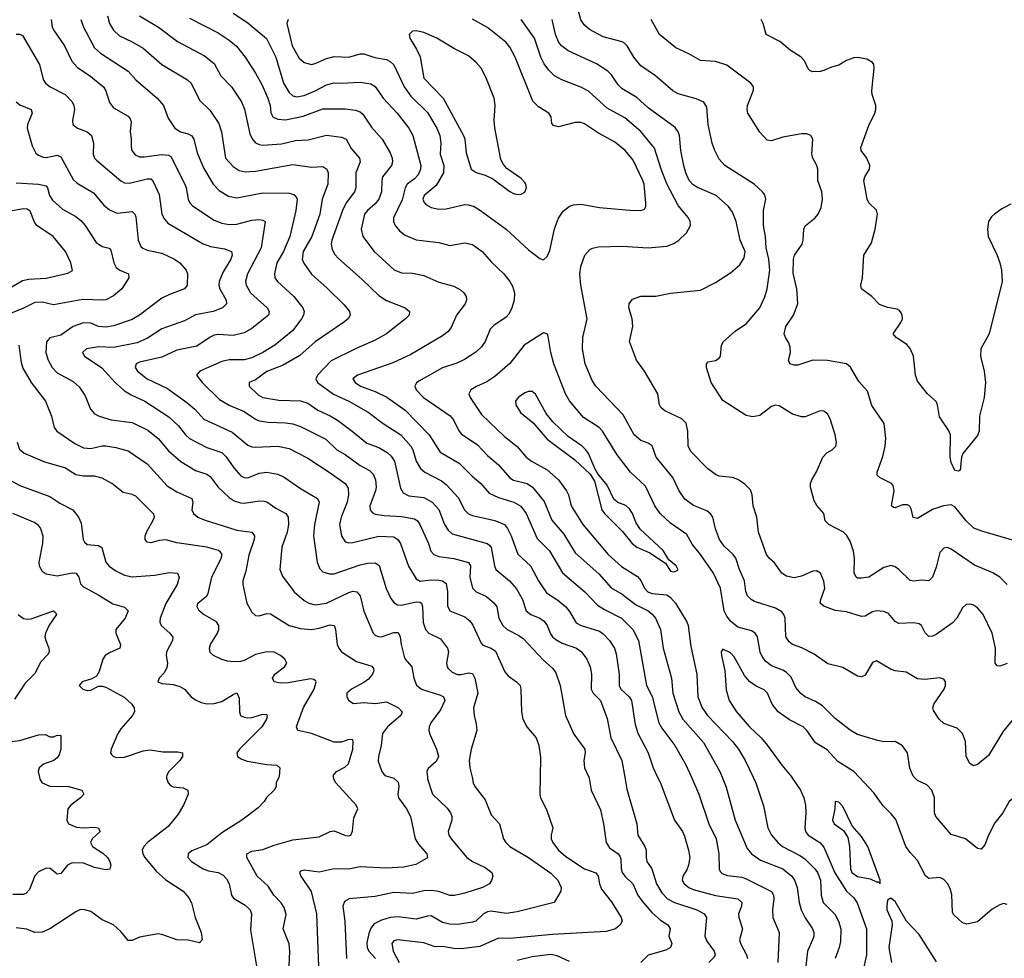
# Model space of a CAD drawing. Header units: inches. Extents: x 501419 to 657765, y 482282 to 547532.
# Tile 217 of 225: x 624569 to 629834, y 499032 to 504050. Entities that reach past the tile are written whole.
import ezdxf

# ---------------------------------------------------------------- set-up
doc = ezdxf.new("R2010")
doc.units = ezdxf.units.IN
doc.header["$MEASUREMENT"] = 0
doc.layers.add('A6429', color=7, linetype='Continuous')
doc.layers.add('A6520', color=7, linetype='Continuous')

msp = doc.modelspace()

# ---------------------------------------------------------------- linework, layer by layer
at = {"layer": 'A6429', "color": 6}
for points, elevation in [([(624675, 500000), (624677.1, 499990), (624690.1, 499970), (624730, 499952.5), (624830, 499950.5), (624901.1, 499930), (624912.3, 499910), (624893.6, 499890), (624841.8, 499850), (624827.5, 499830), (624821.6, 499770), (624830.1, 499750), (624872.8, 499732.8), (624910, 499729.5), (624970, 499733.1), (624989.3, 499729.3), (624999.9, 499710), (624956.5, 499670), (624948.5, 499650), (624958.2, 499630), (625013.5, 499593.5), (625038.4, 499570), (625051, 499550), (625056.3, 499530), (625051.1, 499508.9), (625030, 499505.4), (624970, 499517.2), (624910, 499540.2), (624850, 499542.8), (624824.2, 499530), (624790, 499485.2), (624770, 499480.8), (624732.6, 499512.6), (624710, 499513.4), (624670, 499493.2), (624650, 499471.9), (624621.1, 499398.9), (624602.2, 499377.8), (624587.3, 499372.7), (624533.4, 499373.4)], 3000), ([(625355, 500000), (625354.6, 499994.6), (625363.9, 499970), (625375.8, 499955.8), (625389.1, 499949.1), (625442.8, 499942.8), (625468.9, 499930), (625470.1, 499910), (625445.2, 499850), (625417.1, 499802.9), (625364, 499736), (625252.9, 499650), (625233.4, 499630), (625224.5, 499610), (625227.7, 499590), (625238.7, 499570), (625298.4, 499498.4), (625350, 499450.8), (625443.5, 499390), (625474.5, 499354.5), (625487.5, 499327.5), (625508, 499250), (625540.4, 499170), (625545.1, 499130), (625530, 499113.9), (625470, 499129.3), (625410, 499130.5), (625330, 499159.3), (625310, 499161.9), (625210, 499144.2), (625170, 499127.2), (625150, 499127.1), (625110, 499175.7), (625071.2, 499211.2), (625010, 499236.5), (624950, 499281.9), (624910, 499293), (624890, 499290.2), (624870, 499280.5), (624730, 499189.5), (624690, 499171.2), (624650, 499170.4), (624607, 499187), (624550, 499195.3)], 3100), ([(625954.3, 500000), (625940.4, 499970), (625939.9, 499950), (625929.7, 499930.3), (625888.3, 499891.7), (625875.7, 499870), (625844.6, 499835.4), (625756.5, 499770), (625650, 499703), (625570, 499638.9), (625490, 499605.4), (625469.8, 499590), (625467.8, 499570), (625487.9, 499550), (625550, 499509.9), (625579.3, 499499.3), (625630.5, 499490.5), (625657, 499477), (625675.8, 499455.9), (625689.5, 499430), (625702.4, 499370), (625712.4, 499352.4), (625775.7, 499315.7), (625801.5, 499290), (625809.6, 499269.6), (625803, 499183), (625835.9, 498990)], 3200), ([(626009.5, 498990), (626013.5, 499070), (626009.3, 499109.3), (625977.8, 499190), (625993.5, 499266.5), (625983.8, 499303.8), (625968, 499328), (625928.4, 499368.4), (625898.1, 499418.1), (625838.5, 499470), (625783.3, 499570), (625783.8, 499590), (625810, 499605), (625870, 499612.8), (625930, 499636.7), (626030, 499664.5), (626170, 499680.3), (626230, 499710.2), (626250, 499713.2), (626312, 499688), (626330, 499686), (626339.8, 499690), (626349.1, 499710.9), (626356.5, 499783.5), (626377.9, 499830), (626367.6, 499850), (626260.3, 499970), (626248.9, 499990), (626248, 500000)], 3300), ([(626551.7, 500000), (626570, 499994.2), (626593.1, 499973.1), (626597, 499950), (626590.6, 499910), (626594.9, 499890), (626636.9, 499830), (626658.1, 499790), (626683.2, 499670), (626701.1, 499641.1), (626746.1, 499590), (626750.5, 499569.5), (626687.1, 499532.9), (626621, 499519), (626530, 499513.3), (626390, 499521.2), (626330, 499507.6), (626250, 499509.6), (626170, 499492), (626090, 499503.6), (626070, 499496.7), (626065.4, 499490), (626072.3, 499470), (626128.1, 499388.1), (626155.8, 499270), (626167.6, 498987.6)], 3400), ([(626749.1, 500000), (626750, 499991), (626776, 499910), (626854.8, 499834.8), (626873.2, 499810), (626880, 499790), (626879.9, 499770), (626861.2, 499710), (626863.6, 499690), (626876, 499670), (626961, 499570), (626990, 499549.2), (627057.5, 499517.5), (627093.7, 499490), (627099.7, 499470), (627092.4, 499447.6), (627082.1, 499430), (627043.3, 499410), (626950, 499379.8), (626893.4, 499366.6), (626870, 499366.6), (626810, 499388), (626770, 499394.8), (626730, 499392.6), (626670, 499377.7), (626570, 499384.1), (626470, 499362.2), (626330.8, 499349.2), (626305.4, 499334.6), (626296.9, 499310), (626308.5, 499230), (626316.7, 499030)], 3500), ([(626987.9, 500000), (626994.7, 499970), (627003.3, 499950), (627058.1, 499878.1), (627090, 499799.4), (627134.5, 499750), (627157.1, 499670), (627168.8, 499650), (627190.6, 499630), (627290, 499571.4), (627410, 499486.8), (627446.6, 499450), (627465, 499410), (627462.2, 499390), (627426.7, 499330), (627230, 499280.2), (627170, 499271.9), (627090, 499283.5), (627070, 499280.3), (627050, 499269.6), (627009.1, 499230.9), (626990, 499224.2), (626910, 499213.2), (626870, 499214.9), (626830, 499222.9), (626770, 499257.9), (626750, 499257.7), (626690, 499241.6), (626592.7, 499252.7), (626551, 499249), (626503.8, 499236.2), (626464.4, 499215.6), (626446.6, 499193.4), (626436.5, 499163.5), (626426.3, 499113.7), (626427.6, 499090), (626436.9, 499070), (626471.1, 499030)], 3600), ([(627351.8, 500000), (627350.5, 499910), (627353.8, 499890), (627386.7, 499826.7), (627419.9, 499730), (627410.8, 499689.1), (627411.1, 499670), (627419.9, 499650), (627450.3, 499610), (627490, 499576.2), (627590, 499510.4), (627650, 499488.5), (627661.7, 499470), (627669.4, 499429.4), (627680.6, 499400.6), (627734.2, 499334.2), (627785.4, 499250), (627790.3, 499230), (627779.9, 499210), (627755.6, 499190), (627705.4, 499174.6), (627418.5, 499158.5), (627190, 499138), (627130, 499140.2), (627030, 499095.6), (626930, 499082.9), (626890, 499083.9), (626830, 499094.2), (626790, 499092.6), (626730, 499114.4), (626590.2, 499129.8), (626570, 499125.1), (626558.3, 499110), (626566.2, 499070), (626599.2, 499010)], 3700), ([(627611.9, 500000), (627614.4, 499994.4), (627625.8, 499930), (627675.1, 499824.9), (627691.6, 499750), (627705.5, 499650), (627722.6, 499622.6), (627769.1, 499590), (627778.1, 499578.1), (627783.4, 499563.4), (627785.2, 499510), (627790.8, 499490), (627805, 499470), (627847.1, 499430), (627874.6, 499370), (627896.9, 499336.9), (627950, 499276), (627995.1, 499235.1), (628034.2, 499210), (628047.1, 499190), (628041.2, 499150), (628056.4, 499110), (628050, 499090), (628024, 499076), (627930.7, 499049.3), (627890, 499008.7)], 3800), ([(627804.5, 500000), (627815.2, 499935.2), (627869.5, 499750), (627874.2, 499690), (627912.6, 499630), (627918.3, 499610), (627918.3, 499570), (627923, 499550), (627950, 499510), (627974.2, 499430), (628002.3, 499382.3), (628032.5, 499350), (628070, 499330.3), (628190.2, 499290.2), (628229.6, 499270), (628241.5, 499250), (628232.9, 499150), (628243.7, 499123.7), (628283.5, 499070), (628288.6, 499050), (628283.1, 499036.9), (628255.1, 499010)], 3900), ([(627980.2, 500000), (627993.3, 499973.3), (628069.9, 499769.9), (628112.8, 499710), (628124.6, 499684.6), (628145.7, 499610), (628151.8, 499570), (628146.2, 499530), (628136, 499504), (628114.4, 499470), (628111, 499450), (628122.4, 499430), (628146.9, 499410), (628170, 499399.9), (628290, 499366.7), (628409.6, 499349.6), (628430.2, 499330), (628429.3, 499310), (628412.9, 499270), (628414.1, 499250), (628435.1, 499190), (628418.9, 499130), (628424, 499110), (628456.5, 499050), (628461, 499030)], 4000), ([(628160.9, 500000), (628200.9, 499910), (628254.9, 499750), (628294.2, 499670), (628308.1, 499590), (628308.7, 499510), (628314.9, 499494.9), (628325.3, 499485.3), (628353.9, 499473.9), (628430, 499465.9), (628450, 499459.1), (628589.3, 499389.3), (628600.3, 499370), (628602.4, 499350), (628594, 499290), (628597.3, 499250), (628630, 499170), (628623.6, 499010)], 4100), ([(628325.8, 500000), (628347.1, 499947.1), (628395.6, 499770), (628458.6, 499618.6), (628481.9, 499590), (628530, 499556.3), (628650, 499510), (628698, 499470), (628711.9, 499450), (628727, 499410), (628737.6, 499330), (628747.7, 499290), (628768.6, 499248.6), (628807.7, 499190), (628815.2, 499170), (628815.2, 499150), (628809.1, 499130.9), (628781.2, 499070), (628773.5, 498990)], 4200), ([(628490.9, 500000), (628504.8, 499970), (628546.4, 499846.5), (628570.6, 499730), (628589.8, 499690), (628623.9, 499650), (628648.9, 499630), (628741.7, 499581.7), (628765.2, 499565.2), (628821.3, 499510), (628835.5, 499490), (628851.9, 499450), (628855.6, 499370), (628866.4, 499330), (628927.8, 499267.8), (628947.6, 499230), (628960.1, 499190), (628958, 499122), (628951.3, 499088.8), (628930.2, 499030)], 4300), ([(628697.7, 500000), (628698.8, 499998.8), (628744.9, 499930), (628762.8, 499890), (628771.1, 499850), (628772.9, 499810), (628767.3, 499730), (628771.9, 499710), (628785.8, 499690), (628847.6, 499650), (628870, 499625.3), (628928.6, 499488.6), (628990, 499391.2), (629030, 499354.9), (629048.3, 499328.3), (629096.6, 499190), (629097.6, 499050), (629062.4, 498890)], 4400), ([(629850, 499318.9), (629830, 499323.8), (629810, 499318), (629770, 499293.6), (629690, 499226.9), (629634.2, 499214.3), (629610, 499220.6), (629564.4, 499264.4), (629557.1, 499277.1), (629552.9, 499372.9), (629544.4, 499404.4), (629531.1, 499431.1), (629510, 499453.8), (629490, 499463.2), (629430, 499458.5), (629413.3, 499473.3), (629370, 499554.8), (629330, 499597.2), (629307.7, 499630), (629253.5, 499773.5), (629230, 499804.6), (629186.1, 499846.1), (629137.1, 499917.1), (629057.7, 500000)], 4400), ([(629990.8, 500000), (629920.5, 499919.5), (629860.5, 499870), (629825.9, 499810), (629784.1, 499755.9), (629749.5, 499690), (629730, 499637.6), (629710, 499614.9), (629690, 499618.4), (629627, 499670), (629550, 499692.8), (629468.6, 499790), (629461.3, 499810), (629460.5, 499890), (629446.7, 499930), (629419.5, 499959.5), (629370, 499982.6), (629352.1, 500000)], 4300), ([(629472.4, 499012.4), (629379.8, 499159.8), (629310.8, 499230.8), (629250, 499336.1), (629227, 499353), (629210, 499342.4), (629205.5, 499310), (629206.8, 499290), (629232.5, 499232.5), (629234.9, 499210), (629216.1, 499090), (629230.8, 499010)], 4500), ([(627510, 499014.8), (627444.1, 499044.1), (627410, 499052.2), (627310, 499039.4), (627230, 499019.9)], 3800)]:
    msp.add_lwpolyline(points, dxfattribs=dict(at, elevation=elevation))
at = {"layer": 'A6429', "color": 6, "elevation": 4500}
msp.add_lwpolyline([(628930.4, 499869.7), (628928, 499830), (628916.1, 499770), (628924.4, 499750), (628974.2, 499714.2), (628997.8, 499677.8), (629005.8, 499630), (629011.6, 499510), (629019.2, 499490), (629050, 499468.8), (629116.4, 499456.4), (629150, 499440.3), (629159.9, 499439.9), (629170, 499429.4), (629170.6, 499450), (629104.3, 499630), (629070, 499683.3), (629020.1, 499740.1), (628970, 499842.8), (628950, 499866)], close=True, dxfattribs=at)
at = {"layer": 'A6520', "color": 6}
for points, elevation in [([(629850, 501030.5), (629810, 501069.7), (629773, 501093), (629674, 501134), (629550, 501219.1), (629530, 501228), (629510, 501224.3), (629490, 501200.8), (629470, 501123.2), (629451, 501070), (629430, 501049.9), (629390, 501052.9), (629350, 501048.4), (629330, 501052.2), (629270, 501109.9), (629250, 501125.1), (629230, 501131.8), (629190, 501121.5), (629110, 501069.9), (629070, 501063.3), (629050, 501064.5), (629041.7, 501070), (629031.8, 501091.8), (629033.2, 501170), (629028.7, 501208.7), (629010, 501261.9), (628991.9, 501291.9), (628974.6, 501310), (628896.6, 501350), (628877, 501370), (628868.3, 501410), (628832.1, 501452.1), (628817.1, 501477.1), (628797.4, 501550), (628798.1, 501570), (628805.5, 501590), (628830, 501632.7), (628864.1, 501710), (628886.1, 501733.9), (628913.3, 501750), (628933.7, 501770), (628936.5, 501790), (628929.3, 501830), (628905, 501910), (628890, 501940.9), (628870, 501956.7), (628850, 501959.3), (628770, 501927.1), (628750, 501926.3), (628701, 501941), (628630, 501984.8), (628610, 501987.9), (628590, 501981.9), (628527.3, 501932.7), (628490, 501926.4), (628454.1, 501934.1), (628330, 502013.5), (628267.4, 502110), (628242.3, 502190), (628241.9, 502210), (628250, 502220.7), (628290, 502227.2), (628310, 502239.3), (628317.3, 502250), (628322.3, 502310), (628332.2, 502330), (628395, 502385), (628455.1, 502424.9), (628527.1, 502510), (628552.9, 502567.1), (628565.7, 502610), (628579.7, 502710), (628575, 502770), (628560.5, 502830), (628556.7, 502890), (628546.4, 502950), (628546.6, 503030), (628559.4, 503090), (628553.4, 503113.4), (628541.5, 503130), (628496.2, 503170), (628339, 503270), (628310, 503303.3), (628285.8, 503350), (628271.4, 503390), (628249.8, 503490), (628242.7, 503582.7), (628228.1, 503608.1), (628185.8, 503625.8), (628090, 503652.9), (628061.1, 503670), (627969.9, 503749.9), (627890, 503802.8), (627853.5, 503850), (627817, 503910), (627803.4, 503923.4), (627790, 503931.1), (627690, 503957.4), (627616.9, 503996.9), (627590, 504020.6), (627570, 504048.8), (627542.2, 504150)], 4000), ([(625710, 504083.8), (625790, 504032.7), (625889, 503949), (625938.7, 503850), (625979.9, 503710), (626010, 503659.8), (626030, 503643.3), (626050, 503637.4), (626090, 503643.5), (626150, 503668.9), (626210, 503701.4), (626250, 503712.6), (626290.2, 503710.2), (626390, 503716.2), (626446.6, 503706.6), (626470, 503692.1), (626513.5, 503630), (626587.1, 503550), (626650.7, 503470), (626670.7, 503430), (626714.6, 503270), (626712.7, 503250), (626699.1, 503220.9), (626680.5, 503199.5), (626641.7, 503170), (626630.9, 503150), (626613.7, 503086.3), (626567.4, 502990), (626567.7, 502970), (626577, 502950), (626600.8, 502920.9), (626630, 502897.2), (626690, 502872.2), (626810, 502858.9), (626870, 502842.7), (626950, 502856.6), (626990, 502847.7), (627042.5, 502810), (627092.6, 502752.6), (627157.9, 502690), (627190, 502650), (627204.2, 502624.2), (627214.6, 502590), (627213.6, 502550), (627201.4, 502510), (627184.1, 502475.9), (627170, 502458.7), (627105.3, 502414.7), (627085, 502395), (627057.4, 502330), (627038.7, 502301.3), (627007.7, 502272.3), (626947.8, 502232.2), (626906.7, 502213.3), (626830, 502189), (626702.8, 502117.2), (626691.3, 502108.7), (626682.7, 502090), (626688.7, 502070), (626728.9, 502030), (626871.9, 501931.9), (626889.7, 501909.7), (626914.8, 501854.8), (626930, 501835.3), (627016.7, 501776.7), (627070, 501719.6), (627130, 501669.8), (627190, 501600.2), (627210, 501587.8), (627282.1, 501570), (627311.6, 501550), (627374.1, 501474.1), (627414.2, 501374.2), (627479, 501299), (627539.9, 501199.9), (627666.6, 501086.6), (627732, 501012), (627790, 500978.8), (627862.8, 500922.8), (627929.5, 500889.5), (627952, 500872), (627969.9, 500850), (627996.2, 500790), (628010.2, 500690.2), (628055.1, 500530), (628062.6, 500450), (628094, 500350), (628115.3, 500310), (628225.4, 500185.4), (628313.7, 500030), (628325.8, 500000)], 4200), ([(624738.3, 504050), (624743.5, 504010), (624752.8, 503990), (624809, 503910), (624848.2, 503828.2), (624876.4, 503796.4), (624950, 503746.6), (625017.1, 503690), (625029.3, 503670), (625050, 503606.3), (625070, 503577.6), (625150, 503533.4), (625160.1, 503520.1), (625164.7, 503504.7), (625159.4, 503450), (625166, 503410), (625164.5, 503370), (625169.6, 503349.6), (625187.4, 503327.4), (625210, 503316.5), (625235.7, 503315.7), (625330, 503329.3), (625365.7, 503325.6), (625377.4, 503317.4), (625451.5, 503170), (625459.6, 503150), (625469.7, 503089.7), (625478.7, 503070), (625493.6, 503053.6), (625610, 502977.5), (625650, 502961.2), (625690, 502955), (625730, 502956.1), (625810, 502977.6), (625850, 502981.5), (625870, 502978.6), (625881.1, 502970), (625861, 502830), (625788, 502690), (625776, 502650), (625780, 502630), (625804.3, 502590), (625892, 502510), (625903.9, 502490), (625899.6, 502470), (625810, 502398.9), (625770, 502375.1), (625710, 502360.7), (625630, 502366.2), (625610, 502362.8), (625587.5, 502352.5), (625515.8, 502304.2), (625410, 502283.5), (625330, 502245.3), (625210, 502218.8), (625192.5, 502210), (625187.3, 502190), (625199.1, 502170), (625250, 502130.4), (625358.7, 502078.7), (625462.6, 502002.6), (625506.6, 501966.6), (625554.1, 501914.1), (625705.2, 501845.2), (625790, 501775.2), (625810, 501766.3), (625830, 501764.1), (625948.9, 501769), (626010, 501756.7), (626110, 501705.1), (626230, 501627), (626310, 501570), (626325.6, 501545.6), (626327.3, 501510), (626320.3, 501470), (626287.8, 501390), (626279.5, 501350), (626289.3, 501290), (626310, 501258.5), (626330, 501252.4), (626350, 501255.1), (626490, 501287.8), (626570, 501284), (626591.5, 501271.5), (626605.4, 501250), (626648.2, 501128.2), (626690, 501060.4), (626710, 501048.5), (626770, 501055.2), (626812.7, 501052.7), (626830, 501049.2), (626850, 501034.6), (626856.2, 500990), (626856.6, 500916.6), (626869.2, 500890), (626950, 500857.3), (626975.9, 500835.9), (626992.6, 500812.6), (627036.1, 500716.1), (627046.6, 500706.6), (627090, 500689.1), (627113.6, 500673.6), (627163.2, 500563.2), (627182.1, 500542.1), (627226.1, 500510), (627244.6, 500490), (627249.5, 500469.5), (627251.8, 500350), (627259.8, 500310), (627280.7, 500270), (627330.9, 500210.9), (627344.9, 500170), (627353.4, 500106.6), (627351.8, 500000)], 3700), ([(624896.7, 504050), (624910.9, 504010), (624970, 503898.9), (625000.6, 503870), (625150, 503774.2), (625190, 503727.4), (625304.5, 503630), (625338.8, 503590), (625362.7, 503522.7), (625398.1, 503470), (625428.7, 503450), (625470, 503440.2), (625489.2, 503429.2), (625500, 503410), (625517.9, 503337.9), (625553.7, 503253.7), (625603.6, 503170), (625636.7, 503136.7), (625686.2, 503106.2), (625730, 503097.8), (625870, 503124.8), (626010, 503122.3), (626035.2, 503115.2), (626046.7, 503106.7), (626052.1, 503090), (626045.3, 503030), (626014.6, 502890), (625980.3, 502810), (625944, 502750), (625931.6, 502690), (625933.8, 502670), (625947.3, 502650), (626035.4, 502570), (626083.5, 502510), (626090, 502490), (626087.7, 502470), (626076.7, 502450), (626030, 502387.2), (625934.3, 502310), (625868.7, 502270), (625810, 502241.9), (625770, 502231), (625690, 502230.8), (625650, 502222.4), (625532, 502170), (625514, 502150), (625545.1, 502110), (625638.2, 502018.2), (625690, 501988.8), (625770, 501954.6), (625830, 501914.1), (625850, 501905.5), (625897.1, 501897.1), (625990, 501894.8), (626030, 501889.1), (626070, 501874.3), (626206.4, 501806.4), (626265, 501750), (626310, 501724.6), (626390, 501665.4), (626440.2, 501640.2), (626460.1, 501620.1), (626471.6, 501590), (626475, 501550), (626472.6, 501530), (626442.3, 501450), (626443.6, 501430), (626454.5, 501414.5), (626470, 501406.5), (626518.1, 501398.1), (626610, 501393.3), (626680.5, 501380.5), (626696, 501370), (626708.4, 501350), (626754.6, 501250), (626768.5, 501208.5), (626783.7, 501190), (626810, 501179.9), (626890, 501169.4), (626970, 501147.9), (626979.8, 501130), (626976.2, 501070), (626990.4, 501010), (627010.8, 500990.8), (627065.4, 500965.4), (627107, 500930), (627121.1, 500910), (627132, 500850), (627152.9, 500810), (627176.5, 500790), (627238.1, 500758.1), (627261.1, 500741.1), (627367.5, 500627.5), (627420.3, 500580.3), (627437, 500557), (627460.1, 500490), (627487.2, 500330), (627532.1, 500230), (627591, 500150), (627592.9, 500130), (627585, 500090), (627589.2, 500050), (627611.9, 500000)], 3800), ([(625039, 504070), (625049, 504030), (625070, 503992.8), (625102.8, 503962.8), (625171.4, 503931.4), (625230, 503897.8), (625329.6, 503809.6), (625467.2, 503727.2), (625486.7, 503710), (625530, 503620.1), (625586.1, 503566.1), (625634, 503494), (625648.1, 503450), (625670, 503310), (625710, 503264.2), (625743.1, 503243.1), (625775.4, 503235.4), (625830, 503240.1), (626030, 503274.7), (626130, 503261.4), (626190, 503263.9), (626210.7, 503250.7), (626218, 503230), (626216.2, 503170), (626187.2, 503090), (626173.7, 503010), (626130.8, 502890), (626085.5, 502810), (626079.3, 502770), (626088.4, 502748.4), (626129.1, 502689.1), (626214.1, 502614.1), (626304.6, 502524.6), (626332.8, 502490), (626336.8, 502470), (626325.2, 502450), (626301.6, 502430), (626150, 502326.9), (626066.4, 502253.5), (625978.2, 502201.8), (625890, 502168.3), (625830, 502124.8), (625796.6, 502110), (625795.5, 502090), (625844.9, 502044.9), (625870, 502029.2), (625955, 502015), (626071.5, 502011.5), (626110, 502000.1), (626162.9, 501962.9), (626230, 501931.7), (626268.3, 501908.3), (626347.8, 501850), (626425.3, 501785.3), (626490, 501761.9), (626535, 501735), (626555.6, 501715.6), (626572.7, 501690), (626605.2, 501545.2), (626620.3, 501520.3), (626650, 501504.7), (626730, 501494.4), (626774.2, 501470), (626810.7, 501430.7), (626840.4, 501350), (626860, 501320), (626881.3, 501301.3), (627069.7, 501249.7), (627081.1, 501241.1), (627090, 501228), (627107.9, 501130), (627115.9, 501110), (627189, 501049), (627226, 501006), (627257.9, 500950), (627278, 500890), (627301.8, 500870), (627350.2, 500850.2), (627373.8, 500833.8), (627390.6, 500810), (627406.8, 500766.8), (627417.6, 500750), (627435.3, 500735.3), (627470, 500717.3), (627546.5, 500690), (627574, 500670), (627601.8, 500630), (627620, 500590), (627626.4, 500550), (627625.9, 500470), (627636.6, 500450), (627674.7, 500410), (627710, 500313), (627730.7, 500210), (627789.7, 500090), (627804.5, 500000)], 3900), ([(625210.2, 504070.2), (625311.8, 504010), (625412.9, 503932.9), (625557.2, 503857.2), (625610, 503814.8), (625645.3, 503750), (625701.3, 503690), (625754.5, 503610), (625770.8, 503570.8), (625800.1, 503440.1), (625812.4, 503412.4), (625830, 503392.1), (625850, 503382.3), (625870, 503379.4), (625970, 503385.8), (626043.3, 503403.3), (626112.5, 503407.5), (626210, 503432.8), (626290, 503422.1), (626315.4, 503410), (626341.2, 503361.2), (626385.5, 503310), (626389.2, 503290), (626367, 503230), (626366.9, 503150), (626360.1, 503130), (626315.1, 503070), (626295.8, 503030), (626237.9, 502870), (626235.3, 502850), (626240.5, 502820.5), (626254.1, 502794.1), (626273.2, 502773.2), (626400.5, 502660.5), (626490, 502574.4), (626530, 502548.7), (626631.3, 502510), (626654, 502490), (626651.4, 502470), (626632.1, 502450), (626530.6, 502369.4), (626470, 502335.6), (626367.7, 502292.3), (626235, 502225), (626162.4, 502150), (626152.5, 502130), (626161.6, 502110), (626246.8, 502046.8), (626330, 502009.3), (626431.8, 501951.8), (626512.7, 501890), (626608, 501830), (626661.2, 501770), (626671.7, 501750), (626689.7, 501689.7), (626713.3, 501650), (626735.2, 501630), (626824, 501584), (626850, 501565), (626914.6, 501494.6), (626948.3, 501430), (626968.3, 501408.4), (626990, 501398.9), (627110, 501372.6), (627161.2, 501350), (627177.7, 501330), (627198, 501290), (627232.2, 501192.3), (627300.6, 501130), (627343.6, 501050), (627386.1, 500986.1), (627447.1, 500947.1), (627489.8, 500909.8), (627510, 500886.2), (627544.9, 500824.9), (627571.2, 500811.2), (627670, 500779.8), (627690, 500765.8), (627723.5, 500730), (627750.2, 500690.2), (627759.6, 500659.6), (627775.3, 500550), (627775.1, 500490), (627783.4, 500470), (627828.5, 500430), (627840.2, 500410), (627860.9, 500280.9), (627875, 500235), (627929.2, 500130), (627955.8, 500050), (627980.2, 500000)], 4000), ([(625477.8, 504057.8), (625630, 503979.9), (625690, 503940.3), (625727.9, 503907.9), (625774.2, 503850), (625830, 503764), (625863.3, 503703.3), (625896.7, 503630), (625907.7, 503590), (625912.1, 503552.1), (625923.6, 503530), (625950, 503517.8), (625990, 503513.3), (626085.9, 503534.1), (626190, 503572.2), (626310, 503573.1), (626365.6, 503565.6), (626390, 503556.6), (626404.4, 503544.4), (626450, 503474.8), (626507.5, 503410), (626550, 503338.1), (626561.1, 503310), (626563.6, 503290), (626557.5, 503270), (626510, 503210), (626505, 503190), (626503.7, 503130), (626489.6, 503090), (626470, 503065.2), (626428.4, 503030), (626413.7, 503010), (626395.5, 502930), (626403.4, 502890), (626464.4, 502810), (626572.2, 502712.2), (626610, 502696.3), (626670, 502694.5), (626730, 502682.7), (626810, 502645.6), (626890, 502624.4), (626925.8, 502605.8), (626944.4, 502590), (626957.2, 502570), (626958.6, 502550), (626950.6, 502530), (626905.7, 502470), (626876.2, 502403.8), (626858.4, 502381.6), (626830, 502358.6), (626660.4, 502259.6), (626564.4, 502215.6), (626375.9, 502150), (626350.1, 502130), (626363.1, 502110), (626392.4, 502090), (626470, 502061), (626532, 502032), (626630, 501961.6), (626758.1, 501830), (626817.6, 501737.6), (626919.5, 501679.5), (626989.1, 501609.1), (627034.8, 501570), (627079, 501519), (627130, 501494.3), (627211.8, 501470), (627249, 501449), (627278.2, 501410), (627335.8, 501275.8), (627401.7, 501210), (627472.6, 501092.6), (627591.7, 500991.7), (627659.7, 500919.7), (627696.1, 500896.1), (627787.4, 500850), (627847.8, 500790), (627878.2, 500730), (627921.3, 500490), (627951.9, 500431.9), (627987.1, 500290), (628002.4, 500262.4), (628072.3, 500170), (628129.7, 500070), (628160.9, 500000)], 4100), ([(626005, 504050), (625997.9, 504030), (626025.7, 503910), (626063.7, 503843.7), (626090, 503820.5), (626130, 503809.9), (626150, 503814.7), (626210, 503842.4), (626250, 503852.5), (626330, 503849.9), (626390, 503867.6), (626410, 503867.3), (626467.4, 503847.4), (626530, 503836), (626550, 503826.4), (626570, 503808.1), (626624.9, 503690), (626660.8, 503640.8), (626750, 503553.9), (626800.6, 503470), (626815.8, 503430), (626821.4, 503390), (626818.4, 503330), (626836.5, 503270), (626834.6, 503230), (626796.8, 503163.2), (626732.8, 503110), (626725.5, 503090), (626731.5, 503071.5), (626741.3, 503061.3), (626770, 503045.2), (626810, 503037.2), (626850, 503037.9), (626950, 503061.8), (626970, 503060.2), (626999.7, 503050), (627033.6, 503030), (627170, 502929.2), (627290, 502819.2), (627350, 502772.5), (627370, 502765.7), (627390, 502783.8), (627403.6, 502816.4), (627428.4, 502931.6), (627450, 502988.6), (627474.7, 503025.3), (627510, 503052.1), (627530, 503059.7), (627570, 503063.6), (627670, 503045.6), (627830, 503031.6), (627890, 503029.3), (627910, 503037.3), (627917.2, 503050), (627917.7, 503070), (627908.3, 503168.3), (627902, 503190), (627850, 503297.7), (627807.6, 503350), (627750, 503395.8), (627663.5, 503443.5), (627590, 503492.2), (627570, 503499.8), (627540.1, 503499.9), (627450, 503476.4), (627423, 503483), (627415.1, 503495.1), (627410.5, 503530), (627398.1, 503550), (627343.6, 503583.6), (627314, 503614), (627218.7, 503850), (627190, 503902.3), (627169.3, 503929.3), (627070, 504008.1), (626990, 504052.5)], 4300), ([(629886, 500314), (629830, 500247.5), (629750, 500115.5), (629690, 500067.6), (629670, 500061.3), (629664.3, 500064.3), (629650, 500073.7), (629630.8, 500110), (629626.8, 500190), (629610, 500233.5), (629581.4, 500261.4), (629510, 500286.9), (629485.7, 500310), (629456, 500356), (629452.8, 500370), (629458.2, 500390), (629512.8, 500470), (629520.5, 500490), (629520.4, 500510), (629510, 500524.5), (629490, 500530.7), (629410, 500522.3), (629370, 500526.6), (629310, 500561.4), (629250, 500568.7), (629230, 500575.7), (629150, 500622.7), (629130, 500613.5), (629090, 500545.7), (629070, 500536.8), (629050, 500540.3), (628970, 500586.3), (628890, 500606.6), (628817.4, 500657.4), (628751.5, 500691.5), (628702, 500710), (628683.1, 500723.1), (628666.4, 500750), (628662.1, 500850), (628655.2, 500870), (628644.1, 500884.1), (628610, 500903.2), (628498.7, 500938.7), (628480.1, 500950), (628461.9, 500970), (628452.6, 500992.6), (628444.9, 501050), (628418.5, 501110), (628399, 501170), (628384.9, 501190), (628335.5, 501235.5), (628311.2, 501270), (628290, 501327.9), (628274.9, 501390), (628265.6, 501405.6), (628243, 501423), (628172.4, 501452.4), (628126.4, 501486.4), (628096.5, 501530), (628061.7, 501601.7), (627972.4, 501710), (627951, 501771), (627930, 501785), (627890, 501799.1), (627854.4, 501830), (627796.6, 501936.6), (627650.5, 502090), (627630, 502121.5), (627593, 502210), (627578.7, 502290), (627579.9, 502350), (627603, 502450), (627570, 502630), (627565.2, 502690), (627570.4, 502730), (627592, 502790), (627618.8, 502821.2), (627631.3, 502828.7), (627664.5, 502835.5), (627790, 502839), (627930.3, 502830.3), (628030, 502839.1), (628067.5, 502852.5), (628094.2, 502870), (628135.5, 502910), (628157, 502950), (628155.1, 502970), (628145.3, 502990), (628090, 503056.6), (628030, 503172.7), (627998.9, 503250), (627962.9, 503362.9), (627891.3, 503451.3), (627804.5, 503524.5), (627710, 503576.7), (627610, 503667.7), (627570, 503688.7), (627467.7, 503727.7), (627429.6, 503749.6), (627399.1, 503779.1), (627374, 503814), (627356, 503850), (627322.3, 503950), (627250.1, 504050.1)], 4200), ([(629850, 500607), (629810, 500593.6), (629795.9, 500595.9), (629785.5, 500610), (629788, 500690), (629770.1, 500770), (629720.8, 500870), (629690, 500905.5), (629670, 500918.7), (629650, 500925), (629630, 500922.7), (629610, 500904.9), (629581.1, 500850), (629556.2, 500823.8), (629470, 500763), (629450, 500754), (629430, 500752.6), (629411.1, 500771.1), (629391.1, 500811.1), (629379.6, 500819.5), (629350, 500825.1), (629270, 500821.4), (629250, 500831.8), (629214.3, 500874.3), (629190, 500885.5), (629150, 500888.8), (629130, 500883.9), (629090, 500861.4), (629070, 500858.6), (628990, 500883.3), (628930, 500890.9), (628870, 500914.2), (628850.3, 500930.3), (628852.8, 500950), (628873.7, 501010), (628870, 501048.7), (628850.9, 501090.9), (628830, 501102.6), (628810, 501101.5), (628750, 501074.8), (628710, 501066.3), (628670, 501073.9), (628643.8, 501090), (628605.3, 501145.3), (628576.4, 501170), (628562.1, 501190), (628520.5, 501310), (628511.1, 501390), (628490.5, 501450), (628486.6, 501510), (628476.4, 501536.4), (628446.8, 501566.8), (628410, 501592), (628381.3, 501601.3), (628310, 501608.9), (628290, 501618.6), (628247.5, 501650), (628158.9, 501738.9), (628143.2, 501770), (628142.8, 501850), (628133, 501893), (628110, 501916.3), (628018.5, 501958.5), (627996.7, 501976.7), (627990.2, 501990.2), (627981.8, 502050), (627910.9, 502170.9), (627867.1, 502230), (627830.8, 502330), (627848.4, 502410), (627843.4, 502450), (627827.1, 502510), (627827.7, 502530), (627845.4, 502554.6), (627890, 502571.8), (627970, 502572), (628050, 502587.5), (628210, 502602.7), (628290, 502643.9), (628370, 502695.5), (628420.4, 502739.6), (628443.1, 502776.9), (628447.8, 502810), (628422.1, 502870), (628400.2, 502970), (628381, 503021), (628360.3, 503050), (628292.7, 503110), (628193.1, 503153.1), (628170, 503167.5), (628148.9, 503190), (628130.8, 503230), (628119.7, 503270), (628105, 503350), (628098, 503430), (628090.6, 503450.6), (628073.4, 503473.4), (627930, 503578), (627870, 503633.1), (627790, 503679.9), (627770, 503701.4), (627734.6, 503754.5), (627714.5, 503774.5), (627654.1, 503814.1), (627502.5, 503882.5), (627466.6, 503910), (627450, 503931.7), (627434, 503970), (627415.9, 504050)], 4100), ([(629890, 501263), (629714.6, 501314.6), (629672.1, 501332.1), (629630, 501370.2), (629570, 501445.4), (629550, 501456.1), (629509.2, 501450.8), (629450, 501431.5), (629370, 501383.5), (629347.7, 501387.7), (629335.3, 501435.3), (629328.5, 501448.5), (629315.8, 501455.8), (629290, 501456.6), (629250, 501439.6), (629241.5, 501441.5), (629230.8, 501450.8), (629244.5, 501530), (629239.1, 501559.1), (629230.8, 501570.8), (629170, 501599.6), (629155.1, 501615.1), (629153.7, 501630), (629184.9, 501715.1), (629196.7, 501770), (629199.9, 501810), (629192.6, 501890), (629126.5, 501986.5), (629103.3, 502063.3), (629055.8, 502115.8), (629011.9, 502191.9), (628990, 502210.2), (628888.4, 502228.4), (628810, 502229.3), (628730, 502202.1), (628710, 502202.2), (628687.7, 502210), (628679.9, 502230), (628691.7, 502270), (628690, 502296.2), (628682.1, 502322.1), (628664, 502350), (628657.4, 502370), (628666.1, 502410), (628706.1, 502470), (628729.4, 502530), (628725.6, 502610), (628705, 502695), (628706.4, 502770), (628712.2, 502790), (628753.7, 502850), (628759.2, 502870), (628762.5, 502930), (628770, 502948.1), (628822.5, 502990), (628839.2, 503010), (628854.4, 503045.6), (628861.4, 503090), (628858.4, 503130), (628836.8, 503190), (628836.7, 503250), (628832.3, 503270), (628810, 503310), (628804.6, 503330), (628810.9, 503410), (628799, 503430), (628778.7, 503438.7), (628750, 503439.3), (628650, 503421.2), (628590, 503401.9), (628566, 503406), (628527.7, 503447.7), (628463.5, 503550), (628459, 503570), (628461.2, 503590), (628492.6, 503672.6), (628492.7, 503690), (628478.4, 503710), (628350, 503807.2), (628290, 503825.3), (628210, 503831.9), (628147.4, 503867.4), (628078.5, 503898.5), (627990, 503970.9), (627946, 504050)], 3900), ([(629870, 503063.9), (629821.4, 503038.6), (629781.1, 503010), (629764.9, 502995.1), (629750, 502970.6), (629744, 502930), (629748.6, 502890), (629794.7, 502794.7), (629811, 502750), (629819.8, 502710), (629822.2, 502650), (629752.4, 502370), (629709.2, 502290), (629707.3, 502250), (629726.2, 502170), (629732.8, 502110), (629725.8, 502030), (629702, 501930), (629699.8, 501850), (629690, 501826.9), (629612.8, 501730), (629605.5, 501710), (629598.2, 501641.8), (629590, 501635.2), (629570, 501639.2), (629550, 501682.2), (629545.1, 501710), (629546.5, 501830), (629535.9, 501855.9), (629487, 501927), (629476.9, 501990), (629470, 502007.7), (629424.3, 502050), (629370, 502116.5), (629359.9, 502150), (629348.1, 502250), (629330.9, 502290.9), (629313.4, 502313.4), (629255.7, 502350), (629239.1, 502370), (629281.7, 502430), (629289.7, 502449.7), (629288.8, 502470), (629282.9, 502482.9), (629274.5, 502494.5), (629261.8, 502501.8), (629210, 502510.5), (629167.5, 502527.5), (629126, 502570), (629070.5, 502610.5), (629067.3, 502630), (629075.8, 502670), (629083.2, 502790), (629123.2, 502856.8), (629144, 502930), (629156.7, 503010), (629151.3, 503031.3), (629110.2, 503070.2), (629100.9, 503090), (629082.7, 503190), (629088.3, 503210), (629113.5, 503250), (629115.4, 503270), (629099, 503310), (629068.6, 503350), (629066.9, 503366.9), (629110, 503484.1), (629142, 503550), (629147.4, 503570), (629147.4, 503590), (629127.2, 503650), (629125.6, 503670), (629138.9, 503790), (629136.2, 503810), (629130, 503820.7), (629098.3, 503838.3), (629050, 503847), (629030, 503846.3), (628990, 503831.9), (628950, 503806.4), (628910, 503796.4), (628870, 503778.5), (628850, 503772.7), (628811.2, 503771.2), (628796.5, 503776.5), (628786.1, 503786.1), (628765.6, 503830), (628748.5, 503848.5), (628690, 503886.3), (628633.2, 503933.2), (628560.6, 503970), (628544.9, 504030), (628534.6, 504050)], 3800), ([(624550, 503971.4), (624570, 503972.2), (624584.4, 503964.4), (624675, 503810), (624695.3, 503730), (624707.2, 503710), (624732.6, 503690), (624811.9, 503650), (624849.8, 503610), (624859.6, 503590), (624862.9, 503570), (624852.2, 503510), (624853, 503490), (624878.7, 503470), (624929.9, 503449.9), (624953.8, 503430), (624964.5, 503390), (624961.6, 503330), (624969.4, 503310), (624979.3, 503299.3), (625110, 503187.7), (625130, 503177.1), (625155.6, 503175.6), (625250, 503199.5), (625270, 503199.1), (625283.8, 503183.8), (625314.5, 503114.5), (625329.8, 503009.8), (625343.2, 502983.2), (625362.1, 502962.1), (625550, 502850.8), (625590, 502837.4), (625664.8, 502824.8), (625702.5, 502810), (625705.9, 502790), (625697.6, 502770), (625657.9, 502702.1), (625635.7, 502650), (625633.7, 502630), (625638.8, 502610), (625673.9, 502550), (625675, 502530), (625654.4, 502510), (625604.4, 502490), (625510, 502472), (625450, 502438.9), (625330, 502396.7), (625252.4, 502347.6), (625197.8, 502322.2), (625070, 502296.9), (624990, 502300.7), (624926.2, 502290), (624904.3, 502270), (624915, 502250), (625007.9, 502187.8), (625079.8, 502110), (625130, 502065.7), (625164.5, 502044.5), (625237.7, 502010), (625366.1, 501926.1), (625419.1, 501879.1), (625455.5, 501830), (625476.6, 501810), (625570, 501762.6), (625650, 501735.2), (625672.8, 501712.8), (625714.3, 501654.3), (625751.7, 501611.6), (625770, 501601.9), (625790, 501600.9), (625850, 501625), (625890, 501630.6), (625950, 501619.4), (625983.5, 501603.5), (626070, 501542.4), (626161.6, 501490), (626171.1, 501470), (626145.4, 501350), (626140.7, 501290), (626160, 501150), (626174.3, 501114.3), (626190, 501098.3), (626226.6, 501086.6), (626250, 501086.6), (626390, 501134.9), (626430, 501143.8), (626470, 501145.9), (626491.3, 501131.3), (626529.5, 501009.5), (626554.6, 500954.6), (626571.8, 500931.8), (626590, 500921.5), (626610, 500919.4), (626690, 500937.1), (626710, 500935.9), (626718.1, 500930), (626723.2, 500910), (626727.1, 500827.1), (626738.9, 500790), (626757.1, 500770), (626819.4, 500739.4), (626857.5, 500690), (626861.9, 500670), (626852.1, 500610), (626854.6, 500590), (626860.4, 500580.4), (626881.1, 500561.1), (626910, 500549.8), (626930, 500549), (626970, 500558.7), (626990, 500553.9), (627002.3, 500530), (627019.1, 500450), (626996.5, 500370), (626998.8, 500330), (627010, 500284.6), (627012.8, 500250), (626984.2, 500150), (626973.5, 500090), (626976.6, 500050), (626987.9, 500000)], 3600), ([(624551.2, 503611.2), (624570, 503594.5), (624630.3, 503570), (624635.7, 503550), (624611.2, 503490), (624608.3, 503470), (624635.2, 503375.2), (624656.2, 503336.1), (624670, 503324.4), (624693.9, 503313.9), (624710, 503312.1), (624770, 503325.5), (624790, 503317), (624854.8, 503194.8), (624876.1, 503176.1), (624963.2, 503123.2), (625018.6, 503058.6), (625050, 503033.7), (625090, 503015.2), (625170, 503024.3), (625184.2, 503010), (625190, 502995), (625203.5, 502870), (625217.3, 502837.3), (625227.6, 502827.6), (625250, 502817.8), (625330, 502801), (625397.5, 502770), (625426, 502750), (625459.3, 502710), (625466.8, 502690), (625465.1, 502630), (625450.4, 502610), (625370, 502580.9), (625330, 502560.7), (625209.3, 502470.7), (625170, 502447.5), (625070, 502412.1), (625030, 502405.5), (624990, 502410), (624950, 502427.6), (624910, 502428.3), (624855.8, 502410), (624790, 502363.1), (624730, 502348), (624713.3, 502326.7), (624709.6, 502270), (624720.8, 502230), (624743.4, 502190), (624770, 502161.2), (624854.7, 502114.7), (624887.5, 502087.4), (624919, 502039), (624948, 501968), (624970, 501942.4), (624995, 501930), (625058.5, 501910), (625170, 501896.6), (625255.1, 501855.1), (625310, 501810), (625364.5, 501744.5), (625430, 501687.5), (625510, 501639.4), (625570, 501619.9), (625588.2, 501608.2), (625631.1, 501551.1), (625690, 501495.7), (625716.9, 501476.9), (625750, 501465.8), (625770, 501465.3), (625850, 501477.6), (625876.2, 501476.2), (625891.3, 501471.3), (625938.1, 501438.1), (625992.2, 501410), (626005.5, 501390), (626006.5, 501350), (625999.7, 501310), (625971.5, 501230), (625959.8, 501110), (625973.8, 501073.8), (626037.2, 500990), (626090, 500943.8), (626116.1, 500930), (626150, 500921.9), (626210, 500930.5), (626330, 500986.8), (626350, 500993.7), (626371.5, 500991.5), (626389, 500969), (626410, 500888.1), (626458.9, 500770), (626470, 500759.5), (626491.1, 500751.1), (626510, 500752.4), (626570, 500774.2), (626593.6, 500773.6), (626604.6, 500750), (626608.5, 500710), (626624.6, 500644.6), (626630.6, 500630), (626666.1, 500590), (626676.1, 500530), (626691.1, 500491.1), (626717.2, 500470), (626818.9, 500438.9), (626836, 500430), (626839.8, 500419.8), (626842.1, 500410), (626819.2, 500360.8), (626767.8, 500290), (626758.9, 500270), (626757.3, 500250), (626762, 500230), (626798.7, 500150), (626809.1, 500110), (626796.6, 500083.4), (626752.8, 500047.2), (626745.9, 500030), (626749.1, 500000)], 3500), ([(624550, 503176.9), (624670.4, 503170.4), (624710, 503161.6), (624718.1, 503150), (624729.2, 503109.1), (624744.5, 503084.5), (624797.4, 503037.4), (624870, 502997.9), (624896.2, 502976.2), (624919.7, 502950), (624978.3, 502858.3), (625010, 502837), (625047.4, 502827.4), (625057, 502817), (625072.9, 502750), (625084.5, 502724.5), (625104.5, 502710), (625150.8, 502690), (625153.7, 502670), (625114.6, 502610), (625070, 502573.7), (625030, 502552.4), (625010, 502549.4), (624906.7, 502553.3), (624750, 502524.8), (624690, 502539.2), (624650, 502537.8), (624590, 502506.7), (624498.8, 502470)], 3400), ([(624510.1, 502610), (624584.3, 502655.7), (624617.7, 502662.3), (624710, 502667.7), (624825.8, 502694.2), (624850.9, 502709.1), (624843.5, 502750), (624814, 502810), (624747.4, 502890), (624660.5, 502950), (624647.6, 502967.6), (624625.6, 503025.6), (624610, 503036.5), (624590, 503037.9), (624510, 503023.3)], 3300), ([(629352.1, 500000), (629346, 500006), (629328.7, 500048.7), (629316, 500130), (629290, 500167.3), (629250, 500189.9), (629190, 500188.7), (629150, 500197), (629050, 500229), (629010, 500250.5), (628930, 500313.7), (628861.6, 500381.6), (628825.1, 500405.1), (628769.4, 500429.4), (628746.6, 500446.6), (628719.8, 500479.8), (628693.8, 500533.8), (628670, 500560.3), (628650, 500572.8), (628590, 500595.6), (628558.3, 500618.3), (628540.8, 500640.8), (628528, 500668), (628514.1, 500750), (628502.4, 500770), (628482.5, 500782.5), (628410, 500801.6), (628370, 500833.7), (628350, 500861), (628336, 500890), (628315.8, 501010), (628279.8, 501090), (628210, 501190.3), (628165.3, 501245.3), (628137.1, 501297.1), (628050, 501358.2), (627993.2, 501410), (627965.8, 501450), (627915, 501555), (627834.6, 501630), (627764, 501724), (627685.7, 501850), (627667.6, 501870), (627583.2, 501923.2), (627510, 502011.3), (627488.3, 502050), (627425, 502210), (627409.1, 502270), (627395.9, 502355.9), (627389.9, 502369.9), (627370, 502376.1), (627267.2, 502310), (627190, 502210.7), (627110, 502142.2), (627067.1, 502112.9), (627011.3, 502088.7), (626981.4, 502070), (626971.7, 502050), (626978.2, 502030), (627038.7, 501938.7), (627161.6, 501821.6), (627230, 501767.3), (627278, 501710), (627305.8, 501690), (627390, 501643.9), (627449.8, 501589.8), (627493.8, 501530), (627503.7, 501510), (627517.5, 501450), (627580.3, 501350), (627715.5, 501190), (627786.9, 501126.9), (627873.6, 501073.6), (627891.1, 501051.1), (627909.9, 501009.9), (627927.9, 500990), (627950, 500982.8), (628030, 500974.8), (628050, 500961.1), (628076.1, 500930), (628136, 500830), (628143.7, 500810), (628158.8, 500698.8), (628189.8, 500550), (628196.2, 500430), (628219, 500370), (628247.5, 500330), (628381.2, 500190), (628412, 500150), (628449.2, 500090), (628490.9, 500000)], 4300), ([(624564.5, 502310), (624577.5, 502217.5), (624586.4, 502186.4), (624630, 502110.1), (624707.2, 502010), (624739.9, 501930), (624754.4, 501870), (624767.1, 501850), (624863.3, 501783.3), (624910, 501760), (624950, 501756.7), (625010, 501770.8), (625030, 501771.1), (625082.5, 501762.5), (625150, 501744), (625250, 501675.2), (625357.4, 501557.4), (625410, 501525.2), (625489.7, 501490), (625495.2, 501470), (625490.5, 501430), (625498.9, 501410), (625521.7, 501390), (625555.2, 501375.2), (625730, 501320.4), (625811.4, 501310), (625825.1, 501290), (625823, 501270), (625793.7, 501186.3), (625778, 501102), (625762.9, 501050), (625762.2, 501030), (625783.5, 500930), (625810, 500882.5), (625830, 500864.2), (625850, 500862.9), (625890, 500875.2), (625910, 500872.6), (626010, 500811.1), (626070, 500794), (626130, 500790.3), (626170, 500796.7), (626230, 500814), (626250, 500811.4), (626258.2, 500790), (626266.3, 500710), (626275, 500690), (626290.9, 500670.9), (626370, 500617.7), (626453.1, 500593.1), (626461.1, 500581.1), (626463.2, 500570), (626455.6, 500550), (626435.2, 500524.8), (626410, 500505.5), (626343.2, 500470), (626319.2, 500450), (626318.3, 500430), (626329.2, 500409.2), (626354.2, 500394.2), (626410, 500398.7), (626470, 500394.7), (626530, 500402.2), (626595.3, 500370), (626614.4, 500350), (626606.6, 500330), (626535.3, 500270), (626510, 500232.8), (626502.9, 500170), (626487.3, 500110), (626486, 500086), (626504.9, 500030), (626515.6, 500015.6), (626527.6, 500007.6), (626551.7, 500000)], 3400), ([(626248, 500000), (626247, 500010), (626264.1, 500030), (626307, 500053), (626327.8, 500072.2), (626350.4, 500150.4), (626353, 500193), (626350, 500200.1), (626330, 500202.1), (626290, 500186.9), (626250, 500187.9), (626130, 500233.2), (626055.7, 500250), (626049.5, 500269.5), (626055.7, 500290), (626087.7, 500372.3), (626144.6, 500470), (626153.8, 500510), (626153, 500513), (626142.2, 500522.2), (626125.7, 500525.7), (626004.4, 500504.4), (625963.4, 500503.4), (625929.6, 500509.6), (625921.7, 500530), (625932.9, 500550), (625985.1, 500590), (625997.1, 500610), (625987.8, 500630), (625963.9, 500650), (625930, 500667.8), (625890, 500670.4), (625830, 500656.7), (625770, 500623.9), (625750, 500617.8), (625715.8, 500615.8), (625679.7, 500619.7), (625650, 500629), (625606.2, 500650), (625587.3, 500667.3), (625584.4, 500690), (625589.8, 500710), (625626.4, 500770), (625634, 500790), (625634.4, 500810), (625621.9, 500830), (625550, 500872), (625529.8, 500890), (625518.5, 500910), (625522.3, 500930), (625570, 500968.8), (625577.4, 500982.6), (625597.4, 501070), (625645.9, 501170), (625651.3, 501190), (625643.3, 501203.3), (625631.6, 501211.5), (625570, 501230.2), (625410, 501252.3), (625350, 501268.2), (625314.3, 501265.7), (625270, 501253.4), (625250, 501256.5), (625239.4, 501270), (625239.6, 501290), (625250, 501317.1), (625281.6, 501370), (625289.5, 501390), (625286.5, 501406.5), (625190, 501501.7), (625170, 501511.6), (625122.7, 501522.7), (625061.2, 501570), (625010, 501599.1), (624970, 501609.5), (624909.4, 501609.4), (624870, 501617.1), (624810, 501653), (624703.8, 501683.8), (624591.5, 501731.5), (624569.4, 501750), (624556.7, 501790)], 3300), ([(624437.8, 501630), (624570, 501559.6), (624730, 501501.2), (624784.4, 501464.4), (624853.7, 501430), (624882.8, 501390), (624898.2, 501358.2), (624908.9, 501270), (624916, 501256), (624930, 501243.9), (624990, 501238.2), (625008.3, 501228.3), (625029.9, 501149.9), (625047.8, 501127.8), (625082.6, 501102.6), (625130, 501080.4), (625170, 501071.3), (625290, 501079.6), (625370, 501094.6), (625413.4, 501090), (625421.5, 501070), (625410.8, 501030), (625350.7, 500929.3), (625320.2, 500850), (625318.4, 500830), (625325.6, 500810), (625372.6, 500770), (625387.7, 500747.7), (625386.4, 500730), (625353.6, 500670), (625352.4, 500650), (625359.6, 500610), (625355.6, 500584.4), (625341.6, 500558.4), (625314.5, 500530), (625308.7, 500510), (625330, 500500.1), (625390, 500494.7), (625425.3, 500485.3), (625450.1, 500470), (625486.6, 500430), (625510, 500412.7), (625539.3, 500399.3), (625570, 500392), (625610, 500394.2), (625650, 500405.2), (625710, 500442.6), (625730.2, 500450.2), (625742.9, 500422.9), (625744.2, 500350), (625750.7, 500330), (625770, 500320), (625790, 500317.5), (625810, 500318.9), (625870, 500336.1), (625890, 500334.2), (625893.3, 500330), (625889.6, 500310), (625863.8, 500270), (625744.6, 500150), (625730, 500130), (625733.2, 500110), (625756.2, 500096.2), (625786.4, 500086.4), (625891.5, 500068.5), (625944.6, 500064.6), (625960.6, 500050), (625956.1, 500003.9), (625954.3, 500000)], 3200), ([(624531.5, 501411.5), (624650, 501361), (624665.2, 501350), (624680.5, 501330), (624692.1, 501290), (624691.1, 501250), (624671.7, 501150), (624673.5, 501130), (624690, 501100.9), (624710, 501087.5), (624770, 501076.6), (624850, 501092), (624871.1, 501091.1), (624885, 501070), (624894.1, 501034.1), (624910, 501017.3), (624993.1, 500973.1), (625067, 500927), (625130, 500908.1), (625148.9, 500890), (625133.3, 500850), (625084, 500790), (625083.5, 500770), (625107.7, 500710), (625104.1, 500690), (625050, 500665.6), (625026.4, 500650), (625013, 500630), (624994.4, 500565.6), (624979.4, 500540.6), (624954.8, 500525.2), (624902.5, 500510), (624886.8, 500490), (624906.1, 500470), (624930, 500463.7), (624950, 500465.7), (624990, 500486.1), (625010, 500487.3), (625030, 500481), (625127.5, 500427.5), (625169.6, 500390), (625181.5, 500370), (625182.3, 500350), (625172.3, 500330), (625110, 500258.5), (625091.7, 500230), (625057.9, 500150), (625054.1, 500130), (625060.6, 500120.6), (625070.4, 500110.4), (625086, 500106), (625130, 500107), (625230, 500140.4), (625266.1, 500146.1), (625335.2, 500135.2), (625415.4, 500135.3), (625440.6, 500130), (625440.1, 500110), (625425.9, 500090), (625366.2, 500030), (625355.7, 500010), (625355, 500000)], 3100), ([(624561.9, 500870), (624590, 500848.5), (624610, 500844.3), (624630, 500846.2), (624749.2, 500889.2), (624761.2, 500881.2), (624765.3, 500870), (624726.6, 500813.4), (624706.5, 500770), (624704.3, 500750), (624708.2, 500730), (624724.9, 500690), (624727.5, 500672.5), (624721.4, 500658.5), (624682.5, 500617.5), (624650, 500554.3), (624597.9, 500502.1), (624542.3, 500417.7)], 3000), ([(629057.7, 500000), (629029, 500030), (628943.5, 500083.5), (628886.2, 500146.2), (628823.8, 500183.8), (628778.3, 500250), (628758.8, 500270), (628686.2, 500306.2), (628625.4, 500350), (628592.8, 500390), (628568.5, 500450), (628550, 500467.2), (628506.6, 500486.6), (628471.7, 500511.7), (628444.2, 500544.3), (628390, 500643.3), (628370, 500664.2), (628330, 500683.7), (628320.3, 500670), (628321.6, 500650), (628340.1, 500570), (628347.5, 500467.5), (628363.4, 500410), (628401.8, 500350), (628471.4, 500270), (628533.6, 500210), (628568.1, 500170), (628644.2, 500064.2), (628697.7, 500000)], 4400), ([(624508.5, 500188.5), (624570, 500195.5), (624670, 500227), (624707.4, 500227.4), (624730, 500216.5), (624750, 500216.3), (624770, 500224.1), (624790, 500222.4), (624789.1, 500150), (624779.9, 500120.1), (624770, 500104.1), (624751.2, 500090), (624696.5, 500070), (624672.7, 500050), (624668.4, 500030), (624675, 500000)], 3000)]:
    msp.add_lwpolyline(points, dxfattribs=dict(at, elevation=elevation))
at = {"layer": 'A6520', "color": 6, "elevation": 4400}
for points in [[(626690, 503990.5), (626670, 503987.9), (626651.2, 503970), (626654.8, 503950), (626691.5, 503891.5), (626710.6, 503850.6), (626730, 503736.7), (626834.4, 503630), (626943, 503430), (626949.1, 503410), (626957, 503336.9), (626984.2, 503250), (627010, 503232.7), (627057.8, 503217.8), (627098.4, 503198.4), (627190, 503130.4), (627210, 503120.6), (627230, 503115.2), (627250, 503115.9), (627270, 503127.3), (627279.4, 503150), (627276.4, 503170), (627270, 503179.4), (627250, 503199.9), (627174.2, 503254.2), (627155.4, 503275.4), (627142.1, 503302.1), (627109.2, 503470.8), (627106.6, 503510), (627110.9, 503590), (627106.8, 503630), (627062.3, 503742.3), (627036.8, 503790), (627010, 503820.6), (626970, 503855.6), (626893.9, 503893.9), (626799, 503950), (626730, 503981.1)], [(627290, 502062.3), (627270, 502054.7), (627234.4, 502030), (627220.8, 502010), (627221.6, 501990), (627247.1, 501950), (627314.4, 501894.4), (627390, 501807.8), (627537.3, 501697.3), (627619.3, 501619.3), (627642.1, 501582.1), (627682.6, 501430), (627695.9, 501410), (627792.8, 501312.8), (627843.7, 501250), (627870, 501229.3), (627939.5, 501199.5), (628023.4, 501143.4), (628050, 501102.1), (628070, 501098.5), (628090, 501108.5), (628080.3, 501130), (628041.1, 501161.1), (628010, 501211.5), (627886.3, 501326.3), (627863.9, 501363.9), (627846.7, 501410), (627830, 501435.3), (627810, 501451.9), (627768.2, 501468.2), (627746.6, 501486.6), (627710, 501561.4), (627661.2, 501621.2), (627646.4, 501646.4), (627610.5, 501730), (627596.5, 501750), (627576.1, 501770), (627501.8, 501821.8), (627420.4, 501900.4), (627384.7, 501944.7), (627327.3, 502047.3), (627310, 502061.5)]]:
    msp.add_lwpolyline(points, close=True, dxfattribs=at)

doc.saveas('drawing.dxf')
